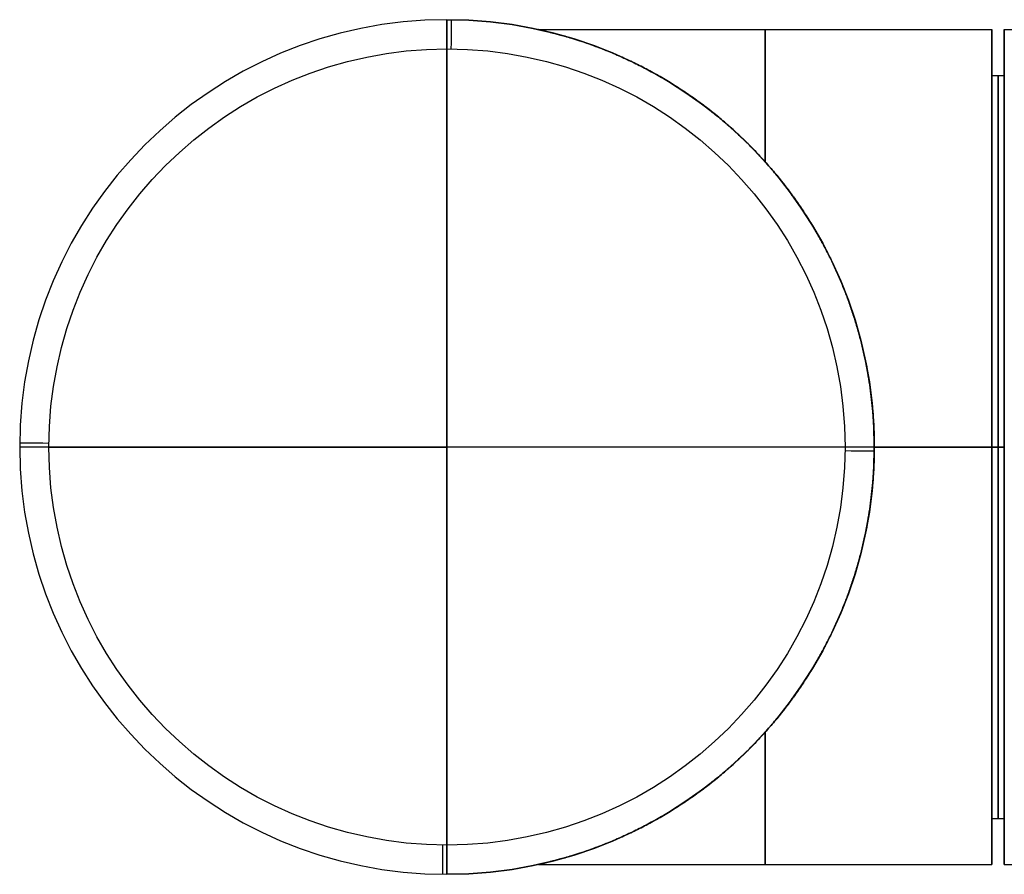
# Model space of a CAD drawing. Header units: centimetres. Extents: x -11 to 25.4, y -15 to 20.7.
# Tile 241 of 256: x 18.3 to 22.3, y -1.7 to 1.7. Entities that reach past the tile are written whole.
import ezdxf

# ---------------------------------------------------------------- set-up
doc = ezdxf.new("R2010")
doc.units = ezdxf.units.CM
doc.layers.add('Default', color=7, linetype='Continuous', true_color=0x000000)

msp = doc.modelspace()

# ---------------------------------------------------------------- linework, layer by layer
at = {"layer": 'Default'}
for p, q in [((20, -1.725, -7.45), (20, 1.725, -7.45)), ((20.3693, 1.685, -0.2137), (22.2, 1.685, -0.2137)), ((22.2, 1.5, -0.2137), (22.2, 1.685, -0.2137)), ((22.25, 1.685, -0.2137), (22.25, 1.5, -0.2137)), ((22.2, 1.5, -0.2137), (22.25, 1.5, -0.2137)), ((18.275, 0, -7.45), (18.275, 0, 2.3302)), ((21.725, 0, -7.45), (18.275, 0, -7.45)), ((21.725, 0, -7.45), (21.725, 0, -1.8987)), ((21.725, 0, 1.4713), (21.725, 0, 2.3302)), ((22.2, 0, 1.4713), (22.2, 0, 1.2863)), ((22.2, 0, -1.7137), (22.2, 0, -1.8987)), ((22.25, 0, -1.8987), (22.25, 0, -1.7137)), ((22.25, 0, 1.2863), (22.25, 0, 1.4713)), ((22.2, -1.5, -0.2137), (22.25, -1.5, -0.2137)), ((22.2, -1.685, -0.2137), (22.2, -1.5, -0.2137)), ((22.25, -1.5, -0.2137), (22.25, -1.685, -0.2137)), ((20.3693, -1.685, -0.2137), (22.2, -1.685, -0.2137))]:
    msp.add_line(p, q, dxfattribs=at)
for centre, start, end in [((20, 0, 2.3302), 90, 270), ((20, 0, -7.45), 90, 270), ((20, 0, -2.5599), 90, 270), ((20, 0, -7.45), 270, 90), ((20, 0, -2.5599), 270, 90)]:
    msp.add_arc(centre, 1.725, start, end, dxfattribs=at)
at = {"layer": 'Default', "extrusion": (0, 0, -1)}
for centre, radius, start, end in [((-20, 0, -2.3302), 1.725, 90, 270), ((-20, 0, -2.4767), 1.607, 270, 90), ((-20, 0, -2.4767), 1.607, 90, 270)]:
    msp.add_arc(centre, radius, start, end, dxfattribs=at)
at = {"layer": 'Default', "extrusion": (1, 0, 0)}
for centre, radius, start, end in [((1.575, 2.3302, 20), 0.15, 0, 77.6928), ((0, -0.2137, 21.2846), 1.685, 313.0963, 46.9036), ((0, -0.2137, 22.2), 1.685, 270, 90), ((0, -0.2137, 22.25), 1.685, 270, 90), ((0, -4.8891, 20), 7.5391, 77.69282, 90), ((0, -0.2137, 22.225), 1.5, 270, 90), ((0, -0.2137, 22.2), 1.5, 90, 270), ((0, -0.2137, 22.225), 1.5, 90, 270), ((0, -4.8891, 20), 7.5391, 90, 102.30718), ((0, -0.2137, 22.2), 1.685, 90, 270), ((0, -0.2137, 22.25), 1.685, 90, 270), ((0, -0.2137, 21.2846), 1.685, 133.0963, 226.9036), ((-1.575, 2.3302, 20), 0.15, 102.3072, 180)]:
    msp.add_arc(centre, radius, start, end, dxfattribs=at)
at = {"layer": 'Default', "extrusion": (0.99995, -0.010022, 0)}
msp.add_arc((1.7754, 2.3302, 19.999), 0.15, 0, 77.6928, dxfattribs=at)
at = {"layer": 'Default', "extrusion": (-1, 0, 0)}
for centre, start, end in [((0, -0.2137, -22.2), 90, 270), ((0, -0.2137, -22.25), 90, 270), ((0, -0.2137, -22.25), 270, 90)]:
    msp.add_arc(centre, 1.5, start, end, dxfattribs=at)
at = {"layer": 'Default', "extrusion": (0.010022, 0.99995, 0)}
msp.add_arc((-18.424, 2.3302, 0.2004), 0.15, 0, 77.6928, dxfattribs=at)
at = {"layer": 'Default', "extrusion": (0, 1, 0)}
msp.add_arc((-20, -4.8891), 7.5391, 77.69282, 90, dxfattribs=at)
at = {"layer": 'Default', "extrusion": (0, -1, 0)}
msp.add_arc((20, -4.8891), 7.5391, 77.69282, 90, dxfattribs=at)
at = {"layer": 'Default', "extrusion": (-0.010022, -0.99995, 0)}
msp.add_arc((21.574, 2.3302, -0.2004), 0.15, 0, 77.6928, dxfattribs=at)
at = {"layer": 'Default', "extrusion": (-0.99995, 0.010022, 0)}
msp.add_arc((1.3746, 2.3302, -19.999), 0.15, 0, 77.6928, dxfattribs=at)
at = {"layer": 'Default'}
for points, degree in [([(20, 1.725, -7.45), (20, 1.725, -2.5599), (20, 1.725, 2.3302)], 2), ([(21.725, 0, -1.8987), (21.725, 0.0159, -1.8987), (21.7246, 0.0478, -1.8982), (21.7226, 0.0956, -1.8962), (21.7192, 0.1435, -1.8928), (21.7146, 0.1913, -1.888), (21.7086, 0.2392, -1.8819), (21.7012, 0.2872, -1.8743), (21.6924, 0.3352, -1.8653), (21.6821, 0.3832, -1.8548), (21.6705, 0.4313, -1.8428), (21.6573, 0.4793, -1.8293), (21.6426, 0.5275, -1.8143), (21.6264, 0.5756, -1.7976), (21.6086, 0.6237, -1.7793), (21.5891, 0.6718, -1.7593), (21.5679, 0.7198, -1.7375), (21.545, 0.7677, -1.714), (21.5204, 0.8155, -1.6885), (21.4939, 0.8632, -1.6612), (21.4655, 0.9105, -1.6319), (21.4352, 0.9576, -1.6006), (21.4029, 1.0043, -1.5671), (21.3687, 1.0505, -1.5316), (21.3324, 1.0961, -1.4939), (21.2941, 1.1411, -1.454), (21.2537, 1.1854, -1.4118), (21.2112, 1.2287, -1.3673), (21.1667, 1.2711, -1.3204), (21.1201, 1.3123, -1.2712), (21.0716, 1.3523, -1.2197), (21.0211, 1.3908, -1.1658), (20.969, 1.4276, -1.1096), (20.9152, 1.4627, -1.0512), (20.8602, 1.4957, -0.9907), (20.8044, 1.5264, -0.9285), (20.7486, 1.5545, -0.8651), (20.6937, 1.5797, -0.8013), (20.6411, 1.6017, -0.7382), (20.5937, 1.6198, -0.679), (20.5526, 1.6342, -0.6253), (20.5179, 1.6455, -0.5772), (20.4887, 1.6544, -0.5343), (20.4642, 1.6614, -0.4955), (20.4439, 1.6669, -0.4605), (20.4272, 1.6713, -0.429), (20.4135, 1.6747, -0.4002), (20.4023, 1.6774, -0.3739), (20.3932, 1.6796, -0.3493), (20.3858, 1.6813, -0.3261), (20.38, 1.6826, -0.3041), (20.3756, 1.6836, -0.2831), (20.3724, 1.6843, -0.2629), (20.3703, 1.6848, -0.2431), (20.3693, 1.685, -0.2236), (20.3693, 1.685, -0.2042), (20.3703, 1.6848, -0.1847), (20.3724, 1.6843, -0.1649), (20.3755, 1.6836, -0.1446), (20.3799, 1.6826, -0.1237), (20.3857, 1.6813, -0.1019), (20.3929, 1.6797, -0.079), (20.402, 1.6775, -0.0544), (20.4131, 1.6748, -0.028), (20.4267, 1.6714, 0.0006), (20.4433, 1.6671, 0.032), (20.4635, 1.6616, 0.0669), (20.488, 1.6546, 0.1058), (20.5174, 1.6457, 0.1491), (20.5522, 1.6344, 0.1973), (20.5933, 1.62, 0.2511), (20.6408, 1.6019, 0.3103), (20.6932, 1.58, 0.3732), (20.7482, 1.5547, 0.4372), (20.804, 1.5266, 0.5007), (20.8599, 1.4959, 0.5629), (20.9149, 1.4629, 0.6234), (20.9687, 1.4278, 0.6819), (21.0209, 1.391, 0.7381), (21.0713, 1.3525, 0.792), (21.1199, 1.3125, 0.8436), (21.1665, 1.2713, 0.8928), (21.2111, 1.2289, 0.9397), (21.2536, 1.1855, 0.9842), (21.294, 1.1412, 1.0265), (21.3323, 1.0962, 1.0664), (21.3686, 1.0505, 1.1042), (21.4029, 1.0043, 1.1397), (21.4351, 0.9576, 1.1731), (21.4654, 0.9106, 1.2044), (21.4938, 0.8632, 1.2338), (21.5203, 0.8156, 1.2611), (21.545, 0.7678, 1.2865), (21.5679, 0.7198, 1.3101), (21.5891, 0.6718, 1.3319), (21.6086, 0.6237, 1.3519), (21.6264, 0.5756, 1.3702), (21.6426, 0.5275, 1.3869), (21.6573, 0.4794, 1.4019), (21.6705, 0.4313, 1.4154), (21.6821, 0.3832, 1.4274), (21.6924, 0.3352, 1.4379), (21.7012, 0.2872, 1.4469), (21.7086, 0.2393, 1.4545), (21.7146, 0.1914, 1.4606), (21.7192, 0.1435, 1.4654), (21.7226, 0.0957, 1.4688), (21.7246, 0.0478, 1.4708), (21.725, 0.0159, 1.4713), (21.725, 0, 1.4713)], 3), ([(21.725, 0, -1.8987), (21.725, -0.0159, -1.8987), (21.7246, -0.0478, -1.8982), (21.7226, -0.0957, -1.8962), (21.7192, -0.1435, -1.8928), (21.7146, -0.1914, -1.888), (21.7086, -0.2393, -1.8819), (21.7012, -0.2872, -1.8743), (21.6924, -0.3352, -1.8653), (21.6821, -0.3832, -1.8548), (21.6705, -0.4313, -1.8428), (21.6573, -0.4794, -1.8293), (21.6426, -0.5275, -1.8143), (21.6264, -0.5756, -1.7976), (21.6086, -0.6237, -1.7793), (21.5891, -0.6718, -1.7593), (21.5679, -0.7198, -1.7375), (21.545, -0.7678, -1.7139), (21.5203, -0.8156, -1.6885), (21.4938, -0.8632, -1.6612), (21.4654, -0.9106, -1.6318), (21.4351, -0.9576, -1.6005), (21.4029, -1.0043, -1.5671), (21.3686, -1.0505, -1.5316), (21.3323, -1.0962, -1.4938), (21.294, -1.1412, -1.4539), (21.2536, -1.1855, -1.4116), (21.2111, -1.2289, -1.3671), (21.1665, -1.2713, -1.3202), (21.1199, -1.3125, -1.271), (21.0713, -1.3525, -1.2194), (21.0209, -1.391, -1.1655), (20.9687, -1.4278, -1.1093), (20.9149, -1.4629, -1.0508), (20.8599, -1.4959, -0.9903), (20.804, -1.5266, -0.9281), (20.7482, -1.5547, -0.8646), (20.6932, -1.58, -0.8006), (20.6408, -1.6019, -0.7377), (20.5933, -1.62, -0.6785), (20.5522, -1.6344, -0.6247), (20.5174, -1.6457, -0.5765), (20.488, -1.6546, -0.5332), (20.4635, -1.6616, -0.4943), (20.4433, -1.6671, -0.4594), (20.4267, -1.6714, -0.428), (20.4131, -1.6748, -0.3994), (20.402, -1.6775, -0.373), (20.3929, -1.6797, -0.3484), (20.3857, -1.6813, -0.3255), (20.3799, -1.6826, -0.3037), (20.3755, -1.6836, -0.2828), (20.3724, -1.6843, -0.2625), (20.3703, -1.6848, -0.2427), (20.3693, -1.685, -0.2232), (20.3693, -1.685, -0.2038), (20.3703, -1.6848, -0.1843), (20.3724, -1.6843, -0.1645), (20.3756, -1.6836, -0.1443), (20.38, -1.6826, -0.1233), (20.3858, -1.6813, -0.1013), (20.3932, -1.6796, -0.0781), (20.4023, -1.6774, -0.0535), (20.4135, -1.6747, -0.0272), (20.4272, -1.6713, 0.0016), (20.4439, -1.6669, 0.0331), (20.4642, -1.6614, 0.0681), (20.4887, -1.6544, 0.1069), (20.5179, -1.6455, 0.1498), (20.5526, -1.6342, 0.1979), (20.5937, -1.6198, 0.2516), (20.6411, -1.6017, 0.3108), (20.6937, -1.5797, 0.3739), (20.7486, -1.5545, 0.4377), (20.8044, -1.5264, 0.5011), (20.8602, -1.4957, 0.5633), (20.9152, -1.4627, 0.6238), (20.969, -1.4276, 0.6822), (21.0211, -1.3908, 0.7384), (21.0716, -1.3523, 0.7923), (21.1201, -1.3123, 0.8438), (21.1667, -1.2711, 0.893), (21.2112, -1.2287, 0.9399), (21.2537, -1.1854, 0.9844), (21.2941, -1.1411, 1.0266), (21.3324, -1.0961, 1.0665), (21.3687, -1.0505, 1.1042), (21.4029, -1.0043, 1.1397), (21.4352, -0.9576, 1.1732), (21.4655, -0.9105, 1.2045), (21.4939, -0.8632, 1.2338), (21.5204, -0.8155, 1.2611), (21.545, -0.7677, 1.2866), (21.5679, -0.7198, 1.3101), (21.5891, -0.6718, 1.3319), (21.6086, -0.6237, 1.3519), (21.6264, -0.5756, 1.3702), (21.6426, -0.5275, 1.3869), (21.6573, -0.4793, 1.4019), (21.6705, -0.4313, 1.4154), (21.6821, -0.3832, 1.4274), (21.6924, -0.3352, 1.4379), (21.7012, -0.2872, 1.4469), (21.7086, -0.2392, 1.4545), (21.7146, -0.1913, 1.4606), (21.7192, -0.1435, 1.4654), (21.7226, -0.0956, 1.4688), (21.7246, -0.0478, 1.4708), (21.725, -0.0159, 1.4713), (21.725, 0, 1.4713)], 3), ([(22.2, 0, -1.8987), (21.9625, 0, -1.8987), (21.725, 0, -1.8987)], 2), ([(21.725, 0, 1.4713), (21.9625, 0, 1.4713), (22.2, 0, 1.4713)], 2), ([(22.25, 0, 1.2863), (22.225, 0, 1.2863), (22.2, 0, 1.2863)], 2), ([(22.2, 0, -1.7137), (22.225, 0, -1.7137), (22.25, 0, -1.7137)], 2), ([(20, -1.725, 2.3302), (20, -1.725, -2.5599), (20, -1.725, -7.45)], 2)]:
    msp.add_open_spline(points, degree=degree, dxfattribs=at)
for points, weights in [([(22.25, 1.685, -0.2137), (22.5086, 1.685, -0.2137), (22.7672, 1.683, -0.2137), (23.0258, 1.6789, -0.2137)], [1.18750128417, 1.18741337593, 1.18734976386, 1.18731044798]), ([(22.25, -1.685, -0.2137), (22.5086, -1.685, -0.2137), (22.7672, -1.683, -0.2137), (23.0258, -1.6789, -0.2137)], [1.18750128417, 1.18741337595, 1.1873497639, 1.18731044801])]:
    msp.add_rational_spline(points, weights, degree=3, dxfattribs=at)

doc.saveas('drawing.dxf')
